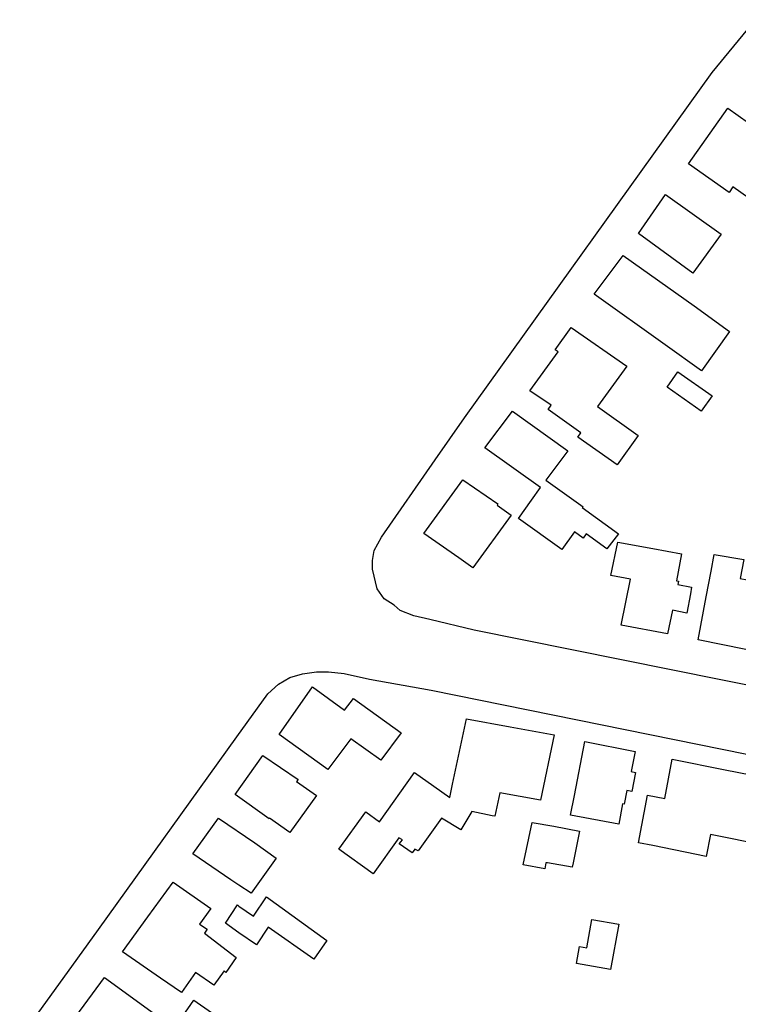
# Model space of a CAD drawing. Extents: x 165936 to 168490, y 440742 to 446306.
# Tile 18 of 78: x 167968 to 168073, y 441479 to 441623. Entities that reach past the tile are written whole.
import ezdxf

# ---------------------------------------------------------------- set-up
doc = ezdxf.new("R2010")
doc.units = 0
doc.header["$LTSCALE"] = 4
doc.layers.add('G_OTD', color=32, linetype='CONTINUOUS')

msp = doc.modelspace()

# ---------------------------------------------------------------- linework, layer by layer
at = {"layer": 'G_OTD', "linetype": 'Continuous', "transparency": 33554687}
for points in [[(168077.679, 441525.331), (168034.346, 441534.017), (168027.902, 441535.588), (168025.529, 441536.129), (168023.567, 441536.897), (168022.702, 441537.691), (168021.228, 441538.6), (168020.18, 441540.082), (168019.494, 441542.977), (168019.535, 441544.236), (168019.753, 441545.708), (168020.832, 441547.658), (168028.67, 441558.928), (168032.954, 441565.087), (168069.175, 441615.573), (168075.502, 441623.304)], [(168082.079, 441599.757), (168078.355, 441594.497), (168072.195, 441598.858), (168071.613, 441598.036), (168065.681, 441602.234), (168071.428, 441610.356), (168077.475, 441606.077), (168076.374, 441604.521), (168082.438, 441600.228), (168084.628, 441603.22), (168090.679, 441598.793), (168088.217, 441595.323), (168082.079, 441599.757)], [(168070.478, 441591.947), (168066.325, 441586.26), (168058.37, 441592.022), (168062.347, 441597.74), (168070.478, 441591.947)], [(168056.152, 441588.83), (168066.502, 441581.455), (168071.696, 441577.723), (168067.579, 441571.961), (168062.261, 441575.778), (168051.913, 441583.155), (168056.152, 441588.83)], [(168055.258, 441558.2), (168049.532, 441562.263), (168049.973, 441562.884), (168045.191, 441566.318), (168045.62, 441566.916), (168042.519, 441569.059), (168046.633, 441574.732), (168046.196, 441575.035), (168048.55, 441578.285), (168056.681, 441572.665), (168052.386, 441566.741), (168058.328, 441562.525), (168055.258, 441558.2)], [(168067.556, 441566.06), (168062.568, 441569.594), (168064.152, 441571.831), (168069.141, 441568.297), (168067.556, 441566.06)], [(168035.952, 441560.712), (168039.962, 441566.06), (168048.057, 441560.266), (168044.843, 441555.98), (168050.297, 441552.096), (168050.157, 441551.963), (168055.453, 441548.147), (168053.772, 441545.954), (168050.727, 441548.13), (168050.277, 441547.5), (168049.023, 441548.396), (168047.191, 441545.832), (168040.836, 441550.372), (168042.76, 441553.065), (168044.072, 441554.901), (168035.952, 441560.712)], [(168032.712, 441556.04), (168037.835, 441552.499), (168037.718, 441552.338), (168039.756, 441550.86), (168034.171, 441543.159), (168032.133, 441544.637), (168027.01, 441548.178), (168032.712, 441556.04)], [(168065.457, 441536.544), (168063.35, 441536.951), (168062.633, 441533.513), (168055.836, 441534.754), (168057.24, 441541.485), (168054.324, 441542.018), (168055.345, 441546.916), (168060.471, 441545.979), (168064.655, 441545.214), (168063.932, 441541.264), (168064.237, 441541.208), (168064.133, 441540.709), (168066.142, 441540.319), (168066.002, 441539.367), (168065.457, 441536.544)], [(168069.459, 441545.081), (168073.801, 441544.37), (168073.226, 441541.591), (168079.385, 441540.431), (168077.45, 441530.532), (168067.102, 441532.614), (168068.295, 441538.924), (168069, 441542.656), (168069.459, 441545.081)], [(167967.955, 441474.354), (167976.458, 441486.087), (167979.489, 441490.269), (167999.681, 441518.432), (168004.223, 441524.725), (168005.794, 441526.163), (168007.447, 441527.129), (168009.262, 441527.67), (168011.347, 441527.937), (168013.097, 441527.934), (168015.371, 441527.685), (168019.065, 441526.894), (168028.083, 441525.289), (168123.944, 441505.82), (168125.445, 441505.228), (168126.576, 441504.256)], [(168015.426, 441522.354), (168016.713, 441524.061), (168023.723, 441519.012), (168020.708, 441515.016), (168016.356, 441518.15), (168012.969, 441513.661), (168005.859, 441518.781), (168010.726, 441525.739), (168015.426, 441522.354)], [(168032.432, 441504.865), (168029.588, 441506.542), (168026.203, 441501.758), (168025.718, 441502.026), (168025.326, 441501.483), (168023.409, 441502.786), (168023.884, 441503.362), (168023.369, 441503.654), (168019.596, 441498.433), (168014.606, 441502.039), (168018.528, 441507.466), (168020.511, 441506.031), (168025.65, 441513.235), (168028.455, 441511.233), (168030.806, 441509.556), (168031.225, 441511.539), (168033.242, 441521.097), (168039.611, 441519.917), (168046.066, 441518.721), (168044.049, 441509.163), (168038.116, 441510.262), (168037.384, 441506.825), (168037.015, 441506.902), (168034.01, 441507.532), (168032.432, 441504.865)], [(168048.448, 441506.985), (168049.013, 441509.865), (168050.561, 441517.749), (168057.882, 441516.301), (168057.315, 441513.353), (168057.933, 441513.248), (168057.387, 441510.466), (168056.69, 441510.585), (168056.304, 441508.619), (168056.06, 441508.661), (168055.492, 441505.653), (168048.448, 441506.985)], [(168004.417, 441506.452), (167999.419, 441510.023), (168003.467, 441515.707), (168008.626, 441512.221), (168008.404, 441511.909), (168011.328, 441509.87), (168007.408, 441504.439), (168004.477, 441506.533), (168004.417, 441506.452)], [(168069.16, 441504.1), (168068.913, 441504.149), (168068.255, 441500.96), (168060.46, 441502.569), (168058.373, 441502.963), (168059.685, 441509.899), (168062.214, 441509.421), (168063.303, 441515.178), (168071.06, 441513.639), (168078.544, 441512.155), (168077.102, 441504.895), (168076.646, 441502.607), (168069.16, 441504.1)], [(167993.259, 441501.34), (167997.025, 441506.568), (168002.325, 441502.946), (168005.452, 441500.722), (168001.778, 441495.565), (167999.999, 441496.746), (167998.827, 441497.518), (167993.259, 441501.34)], [(168048.708, 441499.403), (168045.071, 441500), (168044.892, 441500), (168044.861, 441500), (168044.684, 441499.158), (168041.546, 441499.738), (168042.853, 441505.939), (168045.99, 441505.359), (168049.747, 441504.664), (168048.826, 441500), (168048.708, 441499.403)], [(167995.909, 441493.348), (167994.235, 441491.046), (167995.345, 441490.31), (167994.954, 441489.712), (167999.609, 441486.201), (167998.101, 441483.969), (167997.819, 441484.225), (167996.309, 441482.156), (167993.642, 441484.009), (167991.579, 441481.041), (167988.508, 441483.168), (167982.973, 441487.002), (167986.684, 441492.108), (167990.373, 441497.183), (167995.909, 441493.348)], [(168012.843, 441488.681), (168010.931, 441485.916), (168004.264, 441490.614), (168002.551, 441488.032), (168000, 441489.808), (167998.007, 441491.196), (167999.764, 441493.858), (168000, 441493.696), (168002.128, 441492.24), (168004, 441495.059), (168012.843, 441488.681)], [(168055.49, 441491.053), (168054.306, 441484.424), (168049.321, 441485.314), (168049.763, 441487.783), (168050.846, 441487.59), (168051.589, 441491.749), (168055.49, 441491.053)], [(167976.154, 441477.547), (167980.342, 441483.269), (167988.191, 441477.54)], [(167991.751, 441477.575), (167993.388, 441479.923), (168002.11, 441473.841)]]:
    msp.add_lwpolyline(points, dxfattribs=at)

doc.saveas('drawing.dxf')
